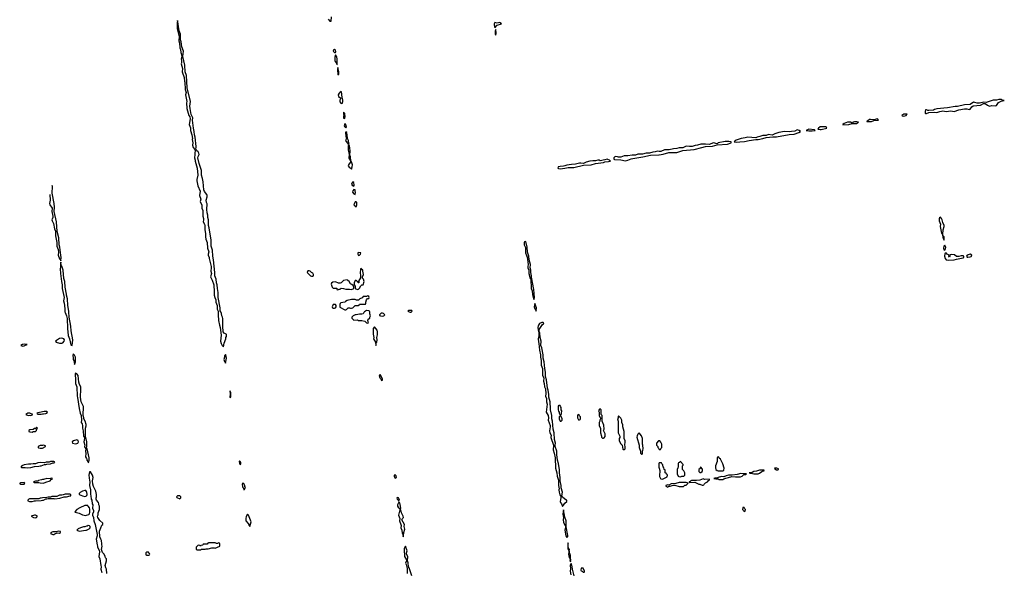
# Model space of a CAD drawing. Header units: inches. Extents: x 2769577 to 2880010, y 685631 to 825129.
# Tile 11 of 155: x 2808834 to 2826026, y 705452 to 715102. Entities that reach past the tile are written whole.
import ezdxf

# ---------------------------------------------------------------- set-up
doc = ezdxf.new("R2010")
doc.units = ezdxf.units.IN
doc.header["$MEASUREMENT"] = 0
for name, color, linetype in [('C8700', 7, 'Continuous'), ('C8701', 7, 'Continuous'), ('C8710', 7, 'Continuous'), ('C8711', 7, 'Continuous'), ('C8720', 7, 'Continuous'), ('C8721', 7, 'Continuous')]:
    doc.layers.add(name, color=color, linetype=linetype)

msp = doc.modelspace()

# ---------------------------------------------------------------- linework, layer by layer
at = {"layer": 'C8700', "color": 4, "elevation": 4}
for points in [[(2809624, 710000), (2809626, 709990), (2809653, 709930), (2809663, 709883), (2809667, 709710), (2809682, 709590), (2809702, 709530), (2809726, 709426), (2809730, 709418), (2809750, 709414), (2809764, 709510), (2809730, 709670), (2809729, 709750), (2809696, 709910), (2809692, 710000)], [(2810000, 707762), (2809981, 707830), (2809985, 707970), (2809994, 708010), (2809994, 708034), (2809975, 708090), (2809954, 708130), (2809953, 708150), (2809941, 708190), (2809949, 708350), (2809909, 708429), (2809893, 708510), (2809893, 708550), (2809901, 708610), (2809899, 708690), (2809879, 708730), (2809866, 708770), (2809855, 708890), (2809830, 708918), (2809810, 708928), (2809805, 708910), (2809811, 708811), (2809808, 708750), (2809832, 708692), (2809838, 708530), (2809846, 708506), (2809873, 708310), (2809890, 708232), (2809906, 708190), (2809911, 708110), (2809905, 708070), (2809923, 708043), (2809933, 708013), (2809928, 707970), (2809944, 707924), (2809947, 707830), (2809964, 707804), (2809968, 707790), (2809955, 707730), (2809974, 707674), (2809968, 707650), (2809970, 707634), (2809986, 707610), (2809981, 707570), (2809988, 707528), (2809984, 707470), (2810000, 707438)], [(2810000, 706863), (2809990, 706878), (2809970, 706882), (2809931, 706869), (2809892, 706848), (2809874, 706830), (2809874, 706810), (2809930, 706787), (2809970, 706779), (2809990, 706781), (2810000, 706790)], [(2810000, 706621), (2809970, 706619), (2809883, 706577), (2809832, 706550), (2809794, 706510), (2809804, 706504), (2809870, 706486), (2809930, 706456), (2809990, 706447), (2810000, 706450)], [(2810000, 706256), (2809970, 706249), (2809950, 706249), (2809894, 706230), (2809854, 706210), (2809834, 706190), (2809870, 706172), (2809990, 706186), (2810000, 706190)]]:
    msp.add_lwpolyline(points, dxfattribs=at)
for points in [[(2809570, 709541), (2809530, 709534), (2809462, 709490), (2809472, 709470), (2809530, 709453), (2809570, 709453), (2809590, 709461), (2809612, 709488), (2809616, 709510), (2809604, 709530), (2809590, 709537)], [(2808910, 709437), (2808882, 709430), (2808854, 709410), (2808890, 709403), (2808910, 709407), (2808926, 709410), (2808966, 709430)], [(2809770, 709266), (2809764, 709236), (2809765, 709195), (2809768, 709170), (2809781, 709150), (2809790, 709082), (2809798, 709090), (2809809, 709130), (2809808, 709210), (2809790, 709246)], [(2809010, 708234), (2808974, 708230), (2808942, 708210), (2808950, 708202), (2808990, 708192), (2809010, 708198), (2809030, 708192), (2809050, 708202), (2809066, 708210)], [(2809290, 708262), (2809260, 708260), (2809230, 708255), (2809210, 708246), (2809150, 708238), (2809134, 708230), (2809138, 708218), (2809150, 708214), (2809210, 708214), (2809230, 708222), (2809250, 708218), (2809290, 708226), (2809310, 708234), (2809318, 708250), (2809310, 708258)], [(2809130, 707986), (2809114, 707966), (2809090, 707966), (2809070, 707946), (2809010, 707938), (2808994, 707930), (2808994, 707910), (2809010, 707905), (2809050, 707902), (2809070, 707914), (2809110, 707914), (2809126, 707930), (2809126, 707954), (2809142, 707958), (2809146, 707970)], [(2809250, 707674), (2809230, 707668), (2809190, 707668), (2809154, 707650), (2809154, 707630), (2809164, 707624), (2809190, 707618), (2809230, 707622), (2809286, 707650), (2809282, 707662)], [(2809830, 707768), (2809774, 707750), (2809752, 707730), (2809754, 707710), (2809810, 707698), (2809830, 707701), (2809848, 707710), (2809858, 707730), (2809854, 707754)], [(2809370, 707388), (2809350, 707378), (2809296, 707376), (2809270, 707366), (2809190, 707368), (2809150, 707362), (2809110, 707348), (2809070, 707348), (2809030, 707338), (2808990, 707338), (2808910, 707328), (2808874, 707310), (2808854, 707290), (2808865, 707285), (2808930, 707285), (2808970, 707278), (2809030, 707285), (2809090, 707302), (2809170, 707305), (2809189, 707311), (2809208, 707312), (2809270, 707334), (2809290, 707334), (2809310, 707342), (2809370, 707345), (2809410, 707362), (2809430, 707362), (2809446, 707370), (2809442, 707382), (2809430, 707386)], [(2808910, 707018), (2808850, 707015), (2808834, 707010), (2808838, 706998), (2808850, 706994), (2808910, 706994), (2808926, 707010)], [(2809390, 707098), (2809374, 707090), (2809374, 707086), (2809310, 707089), (2809250, 707074), (2809230, 707073), (2809215, 707065), (2809165, 707055), (2809150, 707046), (2809110, 707046), (2809074, 707030), (2809090, 707022), (2809170, 707022), (2809192, 707012), (2809250, 707011), (2809290, 707025), (2809366, 707050), (2809386, 707074), (2809402, 707078), (2809406, 707090)], [(2809710, 706815), (2809630, 706814), (2809593, 706807), (2809570, 706798), (2809550, 706802), (2809530, 706799), (2809484, 706776), (2809395, 706775), (2809370, 706766), (2809330, 706766), (2809310, 706758), (2809230, 706755), (2809210, 706748), (2809190, 706748), (2809170, 706738), (2809006, 706734), (2808994, 706730), (2808974, 706710), (2808978, 706698), (2809006, 706686), (2809050, 706686), (2809090, 706702), (2809110, 706698), (2809210, 706705), (2809230, 706712), (2809250, 706712), (2809290, 706734), (2809310, 706734), (2809330, 706742), (2809430, 706742), (2809450, 706738), (2809534, 706746), (2809608, 706772), (2809650, 706772), (2809715, 706785), (2809726, 706790), (2809726, 706810)], [(2809110, 706448), (2809090, 706448), (2809034, 706430), (2809074, 706410), (2809110, 706406), (2809126, 706410), (2809146, 706430)], [(2809510, 706173), (2809470, 706158), (2809430, 706162), (2809410, 706159), (2809382, 706150), (2809374, 706130), (2809410, 706112), (2809430, 706112), (2809450, 706125), (2809490, 706142), (2809530, 706138), (2809548, 706150), (2809546, 706166)]]:
    msp.add_lwpolyline(points, close=True, dxfattribs=at)
at = {"layer": 'C8701', "color": 4, "elevation": 4}
for points in [[(2809359, 712052), (2809367, 711950), (2809354, 711890), (2809358, 711870), (2809399, 711810), (2809398, 711750), (2809412, 711670), (2809410, 711650), (2809396, 711610), (2809401, 711590), (2809425, 711545), (2809442, 711450), (2809458, 711410), (2809461, 711330), (2809481, 711210), (2809485, 711150), (2809507, 711087), (2809511, 711051), (2809506, 710990), (2809530, 710926), (2809546, 710910), (2809550, 710894), (2809557, 710950), (2809555, 710990), (2809534, 711130), (2809524, 711170), (2809515, 711290), (2809486, 711406), (2809479, 711570), (2809438, 711750), (2809442, 711830), (2809438, 711890), (2809402, 712070), (2809409, 712190), (2809400, 712209)], [(2809692, 710000), (2809692, 710010), (2809677, 710110), (2809668, 710228), (2809650, 710290), (2809651, 710311), (2809630, 710430), (2809621, 710530), (2809603, 710583), (2809592, 710730), (2809570, 710798), (2809558, 710810), (2809550, 710866), (2809544, 710830), (2809548, 710788), (2809543, 710750), (2809544, 710670), (2809564, 710530), (2809578, 710470), (2809577, 710410), (2809609, 710250), (2809599, 710190), (2809613, 710150), (2809614, 710110), (2809623, 710050), (2809622, 710010), (2809624, 710000)]]:
    msp.add_lwpolyline(points, dxfattribs=at)
at = {"layer": 'C8710', "color": 4, "elevation": 4}
for points in [[(2812299, 710000), (2812299, 709950), (2812306, 709850), (2812322, 709770), (2812336, 709730), (2812352, 709592), (2812343, 709490), (2812351, 709450), (2812370, 709411), (2812390, 709392), (2812406, 709454), (2812433, 709530), (2812433, 709550), (2812444, 709570), (2812443, 709603), (2812442, 709610), (2812407, 709627), (2812389, 709650), (2812383, 709750), (2812383, 709883), (2812378, 709910), (2812365, 709930), (2812357, 709970), (2812345, 710000)], [(2814854, 710000), (2814842, 709990), (2814830, 709968), (2814810, 709962), (2814770, 709962), (2814710, 709948), (2814690, 709948), (2814654, 709930), (2814634, 709910), (2814634, 709890), (2814670, 709854), (2814730, 709862), (2814752, 709852), (2814810, 709851), (2814858, 709838), (2814892, 709810), (2814910, 709803), (2814922, 709810), (2814915, 709850), (2814918, 709870), (2814946, 709890), (2814946, 709910), (2814962, 709930), (2814948, 709968), (2814949, 709990), (2814945, 710000)], [(2815637, 710000), (2815650, 709994), (2815670, 709994), (2815676, 710000)], [(2810000, 707438), (2810004, 707430), (2810009, 707409), (2810023, 707390), (2810030, 707362), (2810038, 707370), (2810049, 707410), (2810049, 707450), (2810010, 707606), (2810002, 707622), (2810009, 707651), (2810009, 707730), (2810000, 707762)], [(2820000, 707746), (2819990, 707746), (2819954, 707710), (2819953, 707673), (2819974, 707650), (2819974, 707630), (2819993, 707613), (2819998, 707598), (2820000, 707597)], [(2820000, 707363), (2819998, 707362), (2819994, 707350), (2819992, 707290), (2820000, 707268)], [(2810358, 705430), (2810349, 705510), (2810338, 705530), (2810329, 705570), (2810348, 705650), (2810347, 705687), (2810330, 705706), (2810328, 705730), (2810309, 705770), (2810281, 705801), (2810264, 705850), (2810274, 705910), (2810269, 705930), (2810269, 705969), (2810262, 705990), (2810262, 706010), (2810249, 706030), (2810235, 706070), (2810229, 706170), (2810248, 706230), (2810270, 706274), (2810286, 706290), (2810286, 706310), (2810236, 706356), (2810209, 706390), (2810199, 706410), (2810195, 706430), (2810203, 706457), (2810202, 706490), (2810226, 706550), (2810228, 706610), (2810218, 706630), (2810218, 706650), (2810208, 706670), (2810175, 706710), (2810169, 706730), (2810169, 706750), (2810175, 706770), (2810175, 706810), (2810162, 706870), (2810149, 706890), (2810124, 706950), (2810113, 706990), (2810105, 707050), (2810114, 707110), (2810104, 707150), (2810070, 707208), (2810053, 707207), (2810042, 707150), (2810050, 707054), (2810059, 707030), (2810051, 706970), (2810073, 706890), (2810071, 706811), (2810077, 706790), (2810080, 706730), (2810091, 706710), (2810099, 706650), (2810111, 706630), (2810104, 706570), (2810123, 706530), (2810122, 706510), (2810104, 706470), (2810104, 706450), (2810125, 706410), (2810131, 706350), (2810150, 706290), (2810186, 706110), (2810188, 706090), (2810171, 706030), (2810185, 705930), (2810194, 705910), (2810194, 705890), (2810219, 705839), (2810226, 705810), (2810215, 705730), (2810231, 705690), (2810248, 705570), (2810257, 705550), (2810253, 705510), (2810267, 705450)], [(2810000, 706790), (2810006, 706794), (2810013, 706810), (2810009, 706850), (2810000, 706863)], [(2810000, 706450), (2810039, 706461), (2810050, 706472), (2810059, 706501), (2810057, 706557), (2810050, 706578), (2810030, 706609), (2810010, 706622), (2810000, 706621)], [(2810000, 706190), (2810046, 706210), (2810066, 706230), (2810066, 706250), (2810050, 706266), (2810030, 706268), (2810010, 706258), (2810000, 706256)], [(2815682, 705390), (2815635, 705530), (2815622, 705550), (2815618, 705618), (2815606, 705650), (2815609, 705730), (2815588, 705770), (2815588, 705790), (2815599, 705830), (2815570, 705906), (2815550, 705866), (2815548, 705850), (2815551, 705730), (2815585, 705670), (2815585, 705650), (2815571, 705610), (2815581, 705590), (2815600, 705520), (2815599, 705430)], [(2818515, 705390), (2818486, 705510), (2818483, 705550), (2818470, 705602), (2818458, 705602), (2818448, 705572), (2818451, 705511), (2818446, 705470), (2818458, 705410)]]:
    msp.add_lwpolyline(points, dxfattribs=at)
for points in [[(2815170, 709979), (2815143, 709977), (2815114, 709950), (2815118, 709938), (2815134, 709930), (2815170, 709926), (2815190, 709932), (2815208, 709950), (2815188, 709970)], [(2815030, 709738), (2815007, 709710), (2815003, 709610), (2815017, 709550), (2815014, 709530), (2815046, 709470), (2815050, 709414), (2815058, 709430), (2815060, 709460), (2815068, 709472), (2815073, 709510), (2815069, 709551), (2815083, 709597), (2815084, 709650), (2815078, 709678), (2815050, 709708)], [(2817976, 709816), (2817950, 709814), (2817910, 709795), (2817890, 709769), (2817884, 709756), (2817882, 709730), (2817890, 709654), (2817902, 709658), (2817906, 709690), (2817928, 709730), (2817963, 709777), (2817978, 709790), (2817986, 709810)], [(2817910, 709648), (2817898, 709642), (2817901, 709610), (2817899, 709570), (2817889, 709530), (2817890, 709474), (2817898, 709450), (2817910, 709330), (2817927, 709250), (2817927, 709210), (2817937, 709150), (2817942, 709070), (2817963, 709010), (2817961, 708910), (2817965, 708890), (2817984, 708850), (2817978, 708790), (2817990, 708750), (2817998, 708690), (2818014, 708654), (2818022, 708570), (2818013, 708530), (2818033, 708490), (2818030, 708430), (2818045, 708390), (2818027, 708250), (2818059, 708190), (2818065, 708150), (2818061, 708110), (2818095, 708015), (2818096, 707990), (2818083, 707923), (2818090, 707890), (2818112, 707850), (2818107, 707807), (2818156, 707670), (2818150, 707590), (2818167, 707530), (2818181, 707450), (2818188, 707270), (2818215, 707190), (2818218, 707130), (2818241, 707061), (2818243, 706970), (2818256, 706910), (2818250, 706890), (2818252, 706850), (2818267, 706807), (2818279, 706790), (2818283, 706763), (2818284, 706750), (2818270, 706690), (2818276, 706670), (2818293, 706650), (2818310, 706602), (2818330, 706622), (2818350, 706658), (2818388, 706690), (2818388, 706710), (2818370, 706717), (2818319, 706759), (2818309, 706770), (2818301, 706790), (2818313, 706850), (2818287, 706927), (2818290, 706970), (2818269, 707050), (2818272, 707110), (2818257, 707190), (2818260, 707250), (2818245, 707310), (2818242, 707350), (2818227, 707410), (2818212, 707510), (2818212, 707570), (2818183, 707650), (2818181, 707670), (2818190, 707710), (2818170, 707770), (2818164, 707890), (2818146, 707950), (2818138, 708090), (2818126, 708130), (2818124, 708190), (2818104, 708290), (2818104, 708350), (2818095, 708390), (2818094, 708430), (2818072, 708510), (2818075, 708555), (2818061, 708630), (2818047, 708670), (2818034, 708814), (2818014, 708870), (2818015, 708950), (2818001, 709010), (2817992, 709130), (2817976, 709190), (2817976, 709250), (2817950, 709370), (2817936, 709410), (2817937, 709490), (2817920, 709550), (2817917, 709630)], [(2812430, 709258), (2812425, 709255), (2812412, 709230), (2812411, 709210), (2812401, 709170), (2812410, 709132), (2812422, 709122), (2812430, 709105), (2812445, 709190), (2812435, 709250)], [(2815130, 708908), (2815112, 708888), (2815121, 708850), (2815135, 708835), (2815150, 708802), (2815166, 708810), (2815168, 708830)], [(2812510, 708618), (2812505, 708615), (2812508, 708570), (2812505, 708510), (2812510, 708502), (2812518, 708510), (2812518, 708590)], [(2818270, 708366), (2818250, 708366), (2818238, 708362), (2818234, 708350), (2818234, 708290), (2818244, 708264), (2818254, 708250), (2818254, 708230), (2818270, 708194), (2818282, 708198), (2818296, 708224), (2818298, 708270), (2818286, 708290), (2818286, 708330), (2818278, 708350)], [(2818270, 708186), (2818254, 708170), (2818254, 708130), (2818270, 708094), (2818290, 708094), (2818306, 708110), (2818306, 708130), (2818282, 708182)], [(2818590, 708206), (2818578, 708202), (2818574, 708190), (2818574, 708150), (2818590, 708114), (2818610, 708114), (2818622, 708118), (2818626, 708130), (2818626, 708170), (2818607, 708187), (2818602, 708202)], [(2818970, 708306), (2818958, 708302), (2818942, 708270), (2818954, 708250), (2818954, 708190), (2818964, 708164), (2818974, 708150), (2818974, 708130), (2818962, 708110), (2818962, 708090), (2818952, 708070), (2818953, 708013), (2818973, 707967), (2818974, 707890), (2818993, 707827), (2818993, 707813), (2819010, 707794), (2819030, 707794), (2819042, 707798), (2819056, 707824), (2819058, 707870), (2819026, 707930), (2819038, 707950), (2819036, 708024), (2819007, 708093), (2819006, 708190), (2818986, 708210), (2818986, 708290)], [(2819290, 708186), (2819282, 708170), (2819282, 708150), (2819272, 708130), (2819282, 708090), (2819282, 707890), (2819312, 707830), (2819312, 707808), (2819302, 707790), (2819302, 707750), (2819330, 707694), (2819354, 707670), (2819364, 707604), (2819370, 707594), (2819390, 707594), (2819406, 707610), (2819406, 707650), (2819398, 707670), (2819398, 707690), (2819407, 707713), (2819408, 707730), (2819407, 707747), (2819388, 707790), (2819389, 707910), (2819375, 707950), (2819368, 707992), (2819368, 708030), (2819348, 708070), (2819348, 708110), (2819330, 708146)], [(2819650, 707886), (2819630, 707866), (2819614, 707834), (2819612, 707810), (2819652, 707670), (2819652, 707630), (2819674, 707570), (2819674, 707530), (2819690, 707514), (2819702, 707518), (2819706, 707530), (2819706, 707570), (2819715, 707585), (2819718, 707610), (2819715, 707670), (2819708, 707690), (2819708, 707790), (2819694, 707834)], [(2812670, 707398), (2812665, 707390), (2812670, 707354), (2812678, 707338), (2812690, 707334), (2812698, 707350), (2812698, 707370), (2812686, 707390)], [(2815390, 707155), (2815374, 707150), (2815371, 707130), (2815384, 707104), (2815390, 707098), (2815410, 707105), (2815414, 707110), (2815410, 707138)], [(2812730, 707008), (2812718, 706990), (2812724, 706950), (2812730, 706932), (2812741, 706921), (2812750, 706894), (2812762, 706898), (2812775, 706935), (2812767, 706953), (2812767, 706967), (2812750, 707006)], [(2811630, 706786), (2811590, 706786), (2811574, 706770), (2811578, 706758), (2811630, 706734), (2811646, 706750), (2811646, 706770)], [(2815430, 706758), (2815422, 706750), (2815426, 706730), (2815446, 706706), (2815450, 706694), (2815462, 706698), (2815466, 706710), (2815462, 706730), (2815450, 706755)], [(2815450, 706668), (2815431, 706630), (2815431, 706610), (2815450, 706581), (2815465, 706570), (2815470, 706554), (2815482, 706558), (2815487, 706573), (2815481, 706610), (2815470, 706666)], [(2812810, 706468), (2812790, 706426), (2812783, 706390), (2812785, 706350), (2812825, 706305), (2812833, 706287), (2812833, 706273), (2812850, 706254), (2812873, 706333), (2812830, 706448)], [(2815490, 706546), (2815470, 706546), (2815451, 706450), (2815472, 706390), (2815467, 706350), (2815470, 706334), (2815486, 706306), (2815495, 706270), (2815488, 706230), (2815505, 706190), (2815510, 706134), (2815525, 706110), (2815530, 706074), (2815538, 706090), (2815542, 706150), (2815557, 706203), (2815549, 706250), (2815553, 706290), (2815508, 706370), (2815518, 706390), (2815533, 706407), (2815529, 706430), (2815502, 706490)], [(2818330, 706546), (2818319, 706470), (2818328, 706410), (2818324, 706370), (2818330, 706330), (2818350, 706278), (2818362, 706270), (2818364, 706264), (2818363, 706230), (2818354, 706190), (2818370, 706092), (2818390, 706058), (2818403, 706077), (2818406, 706094), (2818373, 706247), (2818378, 706310), (2818376, 706350), (2818348, 706430), (2818349, 706450)], [(2812227, 705967), (2812130, 705966), (2812118, 705962), (2812110, 705946), (2812050, 705946), (2812038, 705942), (2812030, 705926), (2811998, 705922), (2811990, 705906), (2811982, 705922), (2811950, 705926), (2811914, 705890), (2811914, 705850), (2811930, 705842), (2811990, 705842), (2812010, 705854), (2812070, 705854), (2812090, 705862), (2812124, 705864), (2812190, 705878), (2812230, 705878), (2812250, 705872), (2812326, 705910), (2812326, 705950), (2812322, 705962), (2812310, 705966), (2812290, 705958), (2812270, 705958), (2812250, 705966)], [(2818410, 705966), (2818405, 705950), (2818405, 705870), (2818430, 705814), (2818432, 705850), (2818430, 705858), (2818422, 705862), (2818413, 705893)], [(2811050, 705806), (2811034, 705790), (2811038, 705758), (2811050, 705754), (2811090, 705754), (2811102, 705758), (2811106, 705770), (2811102, 705782), (2811087, 705787), (2811082, 705802)], [(2818430, 705808), (2818417, 705770), (2818430, 705712), (2818445, 705690), (2818441, 705670), (2818450, 705634), (2818457, 705670), (2818453, 705690), (2818452, 705750), (2818443, 705763)], [(2818670, 705526), (2818638, 705522), (2818634, 705490), (2818638, 705478), (2818653, 705473), (2818670, 705454), (2818690, 705454), (2818698, 705462), (2818698, 705470)]]:
    msp.add_lwpolyline(points, close=True, dxfattribs=at)
at = {"layer": 'C8711', "color": 4, "elevation": 4}
for points in [[(2812345, 710000), (2812337, 710017), (2812332, 710072), (2812302, 710250), (2812297, 710337), (2812285, 710410), (2812283, 710470), (2812279, 710490), (2812269, 710510), (2812267, 710570), (2812242, 710630), (2812241, 710690), (2812216, 710910), (2812205, 710970), (2812199, 711079), (2812178, 711150), (2812177, 711250), (2812162, 711362), (2812153, 711390), (2812143, 711470), (2812133, 711510), (2812129, 711609), (2812119, 711650), (2812121, 711690), (2812110, 711730), (2812102, 711790), (2812106, 711886), (2812094, 711910), (2812089, 711950), (2812109, 712010), (2812109, 712030), (2812104, 712050), (2812062, 712102), (2812052, 712130), (2812039, 712270), (2812027, 712330), (2812007, 712390), (2812009, 712470), (2811970, 712590), (2811947, 712690), (2811949, 712711), (2811965, 712750), (2811964, 712770), (2811953, 712793), (2811929, 712810), (2811907, 712847), (2811915, 712870), (2811915, 712890), (2811899, 713050), (2811889, 713091), (2811883, 713150), (2811867, 713210), (2811850, 713350), (2811859, 713390), (2811829, 713449), (2811810, 713550), (2811807, 713590), (2811816, 713676), (2811761, 713910), (2811747, 714127), (2811723, 714190), (2811717, 714310), (2811682, 714462), (2811692, 714552), (2811667, 714627), (2811654, 714714), (2811641, 714750), (2811641, 714850), (2811619, 714910), (2811605, 714985), (2811603, 715030), (2811590, 715086), (2811581, 715039), (2811581, 714950), (2811616, 714816), (2811619, 714790), (2811610, 714758), (2811610, 714734), (2811622, 714690), (2811629, 714610), (2811641, 714581), (2811645, 714530), (2811663, 714470), (2811660, 714430), (2811654, 714410), (2811660, 714390), (2811659, 714350), (2811653, 714330), (2811677, 714250), (2811672, 714190), (2811706, 714090), (2811711, 714030), (2811718, 714010), (2811724, 713884), (2811743, 713830), (2811729, 713790), (2811753, 713673), (2811749, 713650), (2811750, 713550), (2811789, 713430), (2811804, 713404), (2811809, 713370), (2811794, 713270), (2811815, 713215), (2811817, 713170), (2811841, 713090), (2811849, 713030), (2811847, 713010), (2811858, 712950), (2811851, 712910), (2811861, 712870), (2811893, 712833), (2811897, 712817), (2811891, 712770), (2811894, 712750), (2811889, 712690), (2811899, 712650), (2811898, 712630), (2811930, 712510), (2811943, 712390), (2811925, 712310), (2811926, 712290), (2811943, 712203), (2811985, 712110), (2811976, 712030), (2811995, 711970), (2811986, 711926), (2811989, 711909), (2812013, 711870), (2812015, 711810), (2812029, 711770), (2812032, 711670), (2812046, 711630), (2812046, 711610), (2812035, 711570), (2812062, 711530), (2812069, 711510), (2812066, 711430), (2812079, 711370), (2812078, 711310), (2812087, 711267), (2812108, 711210), (2812115, 711110), (2812136, 711050), (2812126, 711010), (2812127, 710990), (2812145, 710950), (2812144, 710930), (2812178, 710790), (2812180, 710770), (2812172, 710710), (2812182, 710670), (2812166, 710610), (2812194, 710554), (2812223, 710470), (2812230, 710350), (2812227, 710290), (2812239, 710250), (2812259, 710210), (2812258, 710170), (2812280, 710110), (2812284, 710050), (2812299, 710010), (2812299, 710000)], [(2814220, 715110), (2814250, 715076), (2814270, 715074), (2814278, 715150)], [(2820000, 712803), (2819970, 712808), (2819930, 712794), (2819889, 712789), (2819830, 712773), (2819770, 712774), (2819710, 712754), (2819630, 712756), (2819585, 712735), (2819530, 712737), (2819450, 712722), (2819390, 712722), (2819330, 712700), (2819290, 712701), (2819270, 712709), (2819230, 712712), (2819208, 712690), (2819208, 712668), (2819222, 712662), (2819330, 712656), (2819410, 712640), (2819450, 712647), (2819508, 712672), (2819540, 712680), (2819715, 712705), (2819850, 712739), (2819996, 712744), (2820000, 712744)], [(2814945, 710000), (2814942, 710010), (2814930, 710019), (2814890, 710024), (2814870, 710014), (2814854, 710000)], [(2815676, 710000), (2815686, 710010), (2815682, 710022), (2815670, 710026), (2815630, 710026), (2815614, 710010), (2815637, 710000)]]:
    msp.add_lwpolyline(points, dxfattribs=at)
for points in [[(2817130, 715054), (2817119, 715030), (2817118, 715010), (2817130, 714962), (2817172, 715008), (2817249, 715030), (2817222, 715050), (2817210, 715053), (2817170, 715044)], [(2817150, 714928), (2817138, 714910), (2817136, 714870), (2817138, 714850), (2817150, 714832), (2817156, 714870)], [(2814330, 714581), (2814316, 714570), (2814308, 714550), (2814330, 714527), (2814349, 714531), (2814352, 714548), (2814349, 714570)], [(2814350, 714488), (2814339, 714450), (2814334, 714390), (2814342, 714370), (2814364, 714344), (2814370, 714314), (2814378, 714322), (2814378, 714410), (2814372, 714452)], [(2814390, 714266), (2814384, 714230), (2814390, 714142), (2814406, 714150), (2814408, 714170), (2814408, 714190)], [(2814450, 713849), (2814430, 713839), (2814410, 713820), (2814395, 713790), (2814402, 713762), (2814441, 713730), (2814423, 713697), (2814422, 713670), (2814450, 713639), (2814470, 713642), (2814478, 713670), (2814477, 713697), (2814470, 713724), (2814462, 713730), (2814461, 713810)], [(2814490, 713486), (2814488, 713450), (2814502, 713430), (2814490, 713418), (2814488, 713390), (2814490, 713382), (2814510, 713374), (2814515, 713410), (2814512, 713452), (2814510, 713466)], [(2814510, 713282), (2814499, 713250), (2814510, 713231), (2814530, 713212), (2814539, 713230), (2814537, 713257), (2814530, 713278)], [(2814530, 713146), (2814525, 713130), (2814527, 713070), (2814542, 713030), (2814525, 712990), (2814550, 712951), (2814563, 712943), (2814570, 712914), (2814582, 712918), (2814586, 712930), (2814580, 712940), (2814576, 712990), (2814555, 713030), (2814554, 713090), (2814546, 713110), (2814546, 713130)], [(2814590, 712906), (2814570, 712906), (2814568, 712832), (2814588, 712748), (2814579, 712690), (2814585, 712670), (2814606, 712650), (2814608, 712630), (2814602, 712610), (2814574, 712570), (2814570, 712550), (2814586, 712527), (2814623, 712503), (2814630, 712492), (2814642, 712530), (2814644, 712570), (2814630, 712622), (2814615, 712635), (2814612, 712710), (2814596, 712736), (2814604, 712810)], [(2819090, 712669), (2819050, 712653), (2818970, 712638), (2818950, 712649), (2818930, 712651), (2818890, 712636), (2818843, 712637), (2818789, 712631), (2818726, 712614), (2818690, 712594), (2818670, 712591), (2818630, 712599), (2818610, 712596), (2818540, 712580), (2818470, 712576), (2818390, 712564), (2818350, 712553), (2818330, 712542), (2818270, 712541), (2818239, 712530), (2818231, 712510), (2818243, 712503), (2818270, 712499), (2818350, 712509), (2818410, 712519), (2818510, 712519), (2818677, 712563), (2818810, 712570), (2818890, 712591), (2819026, 712610), (2819050, 712621), (2819117, 712623), (2819148, 712630), (2819135, 712650), (2819101, 712661)], [(2814650, 712269), (2814631, 712250), (2814629, 712229), (2814639, 712210), (2814670, 712196), (2814677, 712210), (2814670, 712258)], [(2814670, 712137), (2814650, 712113), (2814644, 712090), (2814670, 712061), (2814690, 712052), (2814697, 712083), (2814694, 712114), (2814690, 712129)], [(2814710, 711924), (2814690, 711919), (2814683, 711910), (2814671, 711870), (2814690, 711846), (2814710, 711832), (2814722, 711870), (2814718, 711910)], [(2817670, 711228), (2817650, 711222), (2817645, 711210), (2817644, 711170), (2817666, 711126), (2817664, 711030), (2817686, 710986), (2817694, 710954), (2817710, 710830), (2817704, 710790), (2817706, 710770), (2817723, 710730), (2817726, 710670), (2817750, 710582), (2817756, 710576), (2817759, 710510), (2817767, 710470), (2817767, 710410), (2817783, 710370), (2817790, 710302), (2817810, 710218), (2817817, 710223), (2817821, 710250), (2817812, 710390), (2817768, 710608), (2817769, 710630), (2817758, 710690), (2817760, 710730), (2817749, 710770), (2817752, 710830), (2817727, 710907), (2817726, 710970), (2817703, 711043), (2817696, 711130)], [(2814750, 711037), (2814738, 711030), (2814736, 711010), (2814750, 710987), (2814770, 710991), (2814784, 711010), (2814788, 711030)], [(2814790, 710766), (2814783, 710737), (2814779, 710690), (2814787, 710630), (2814784, 710596), (2814770, 710566), (2814754, 710550), (2814754, 710510), (2814746, 710510), (2814742, 710522), (2814726, 710530), (2814722, 710542), (2814710, 710546), (2814690, 710546), (2814672, 710510), (2814673, 710473), (2814692, 710450), (2814694, 710410), (2814730, 710392), (2814750, 710394), (2814768, 710412), (2814788, 710452), (2814798, 710462), (2814808, 710472), (2814830, 710474), (2814847, 710530), (2814836, 710570), (2814819, 710590), (2814819, 710610), (2814837, 710650), (2814824, 710710), (2814828, 710730), (2814804, 710744)], [(2813890, 710715), (2813866, 710714), (2813854, 710690), (2813914, 710630), (2813930, 710622), (2813950, 710622), (2813966, 710630), (2813966, 710650), (2813955, 710675), (2813930, 710686), (2813920, 710700), (2813906, 710710)], [(2814550, 710558), (2814490, 710549), (2814450, 710509), (2814430, 710502), (2814403, 710503), (2814350, 710522), (2814304, 710516), (2814278, 710502), (2814274, 710486), (2814290, 710434), (2814310, 710414), (2814373, 710413), (2814374, 710390), (2814390, 710382), (2814410, 710394), (2814430, 710394), (2814450, 710412), (2814490, 710411), (2814530, 710398), (2814590, 710398), (2814630, 710392), (2814666, 710410), (2814666, 710430), (2814658, 710458), (2814636, 710476), (2814609, 710489), (2814588, 710528), (2814566, 710550)], [(2814910, 710278), (2814890, 710266), (2814830, 710266), (2814812, 710248), (2814772, 710228), (2814750, 710206), (2814713, 710207), (2814690, 710215), (2814630, 710215), (2814550, 710198), (2814520, 710180), (2814510, 710169), (2814444, 710156), (2814432, 710148), (2814422, 710130), (2814422, 710090), (2814425, 710085), (2814510, 710038), (2814530, 710038), (2814539, 710041), (2814569, 710071), (2814590, 710072), (2814610, 710062), (2814630, 710062), (2814650, 710072), (2814689, 710111), (2814750, 710114), (2814762, 710118), (2814770, 710134), (2814870, 710134), (2814878, 710150), (2814875, 710170), (2814888, 710212), (2814907, 710233), (2814930, 710234), (2814938, 710250), (2814930, 710266)], [(2814350, 710126), (2814310, 710126), (2814292, 710090), (2814294, 710070), (2814310, 710062), (2814330, 710062), (2814346, 710070), (2814358, 710090), (2814358, 710110)], [(2817830, 710148), (2817818, 710090), (2817830, 710051), (2817841, 710041), (2817850, 710014), (2817855, 710070)]]:
    msp.add_lwpolyline(points, close=True, dxfattribs=at)
at = {"layer": 'C8720', "color": 4, "elevation": 4}
for points in [[(2820000, 707597), (2820010, 707594), (2820022, 707598), (2820027, 707613), (2820046, 707630), (2820048, 707690), (2820030, 707726), (2820010, 707746), (2820000, 707746)], [(2820000, 707268), (2820014, 707230), (2820013, 707193), (2820005, 707170), (2820006, 707126), (2820022, 707090), (2820030, 707082), (2820050, 707078), (2820070, 707082), (2820142, 707118), (2820146, 707150), (2820142, 707162), (2820127, 707167), (2820122, 707182), (2820106, 707190), (2820106, 707230), (2820102, 707242), (2820086, 707250), (2820082, 707282), (2820068, 707288), (2820066, 707330), (2820047, 707347), (2820042, 707362), (2820010, 707366), (2820000, 707363)]]:
    msp.add_lwpolyline(points, dxfattribs=at)
for points in [[(2821030, 707466), (2821018, 707462), (2821014, 707450), (2821014, 707390), (2820986, 707310), (2820985, 707275), (2820991, 707250), (2821010, 707231), (2821030, 707225), (2821110, 707226), (2821130, 707234), (2821135, 707270), (2821110, 707346), (2821070, 707426), (2821047, 707447), (2821042, 707462)], [(2820370, 707386), (2820358, 707382), (2820353, 707367), (2820338, 707362), (2820334, 707350), (2820334, 707290), (2820324, 707276), (2820313, 707247), (2820312, 707230), (2820312, 707170), (2820330, 707134), (2820344, 707124), (2820370, 707122), (2820393, 707133), (2820430, 707134), (2820446, 707150), (2820448, 707170), (2820448, 707190), (2820430, 707226), (2820406, 707250), (2820406, 707310), (2820416, 707324), (2820416, 707336)], [(2820730, 707286), (2820718, 707282), (2820713, 707267), (2820694, 707250), (2820694, 707210), (2820710, 707194), (2820730, 707194), (2820750, 707214), (2820758, 707230), (2820756, 707256)], [(2821424, 707176), (2821359, 707161), (2821274, 707150), (2821270, 707146), (2821210, 707149), (2821170, 707137), (2821130, 707119), (2821090, 707125), (2821032, 707110), (2821020, 707100), (2820990, 707095), (2820970, 707098), (2820954, 707090), (2820990, 707082), (2821030, 707082), (2821050, 707072), (2821110, 707072), (2821130, 707082), (2821163, 707097), (2821210, 707105), (2821270, 707125), (2821330, 707118), (2821420, 707120), (2821450, 707132), (2821480, 707160), (2821510, 707162), (2821526, 707170)], [(2821830, 707235), (2821750, 707235), (2821702, 707218), (2821650, 707212), (2821623, 707197), (2821572, 707190), (2821590, 707181), (2821630, 707178), (2821652, 707172), (2821730, 707171), (2821750, 707182), (2821790, 707214), (2821810, 707222), (2821830, 707222), (2821838, 707230)], [(2822052, 707272), (2822014, 707270), (2822018, 707258), (2822050, 707242), (2822070, 707242), (2822086, 707250), (2822082, 707262)], [(2820350, 707019), (2820290, 707001), (2820210, 706995), (2820170, 706975), (2820150, 706977), (2820114, 706970), (2820118, 706958), (2820150, 706942), (2820170, 706954), (2820190, 706954), (2820244, 706976), (2820275, 706975), (2820350, 706952), (2820427, 706953), (2820448, 706972), (2820470, 706974), (2820506, 707010), (2820470, 707019)], [(2820770, 707082), (2820710, 707059), (2820650, 707053), (2820564, 707056), (2820552, 707050), (2820542, 707038), (2820522, 707030), (2820524, 707024), (2820530, 707022), (2820624, 707024), (2820693, 706993), (2820712, 706992), (2820750, 706974), (2820770, 706974), (2820782, 706978), (2820787, 706993), (2820807, 707013), (2820846, 707030), (2820863, 707057), (2820878, 707070), (2820876, 707076), (2820794, 707074)], [(2821470, 706586), (2821458, 706582), (2821454, 706550), (2821473, 706533), (2821478, 706518), (2821490, 706514), (2821502, 706518), (2821506, 706550), (2821487, 706567), (2821482, 706582)]]:
    msp.add_lwpolyline(points, close=True, dxfattribs=at)
at = {"layer": 'C8721', "color": 4, "elevation": 4}
for points in [[(2825930, 713711), (2825890, 713697), (2825830, 713697), (2825710, 713654), (2825670, 713661), (2825594, 713646), (2825550, 713645), (2825510, 713658), (2825490, 713660), (2825430, 713623), (2825330, 713615), (2825210, 713589), (2825169, 713589), (2825036, 713564), (2824850, 713546), (2824810, 713533), (2824790, 713521), (2824710, 713516), (2824690, 713518), (2824670, 713529), (2824651, 713529), (2824643, 713503), (2824644, 713470), (2824650, 713465), (2824670, 713463), (2824710, 713479), (2824810, 713487), (2824850, 713483), (2824899, 713501), (2824930, 713507), (2824950, 713508), (2825010, 713500), (2825090, 713510), (2825150, 713500), (2825230, 713528), (2825330, 713544), (2825370, 713548), (2825410, 713533), (2825430, 713541), (2825460, 713580), (2825485, 713595), (2825608, 713610), (2825664, 713636), (2825690, 713641), (2825731, 713610), (2825770, 713591), (2825810, 713601), (2825870, 713595), (2825890, 713605), (2825924, 713656), (2825970, 713679), (2826026, 713690), (2825990, 713699), (2825969, 713709)], [(2823410, 713321), (2823381, 713310), (2823379, 713301), (2823370, 713295), (2823338, 713310), (2823290, 713311), (2823231, 713290), (2823207, 713270), (2823207, 713267), (2823310, 713269), (2823370, 713288), (2823446, 713290), (2823478, 713310), (2823450, 713318)], [(2823810, 713368), (2823750, 713356), (2823690, 713362), (2823670, 713360), (2823645, 713335), (2823627, 713330), (2823626, 713326), (2823630, 713322), (2823710, 713327), (2823750, 713344), (2823828, 713350)], [(2824270, 713453), (2824236, 713430), (2824243, 713423), (2824270, 713418), (2824310, 713429), (2824315, 713430), (2824328, 713450)], [(2822410, 713178), (2822366, 713154), (2822312, 713152), (2822276, 713144), (2822190, 713148), (2822090, 713133), (2822019, 713110), (2821970, 713085), (2821910, 713097), (2821870, 713080), (2821810, 713078), (2821760, 713060), (2821710, 713051), (2821690, 713040), (2821550, 713050), (2821503, 713037), (2821430, 713028), (2821326, 712990), (2821312, 712970), (2821345, 712965), (2821410, 712969), (2821490, 712973), (2821570, 712990), (2821690, 713009), (2821731, 713011), (2821810, 713026), (2821870, 713044), (2821984, 713056), (2822050, 713059), (2822270, 713096), (2822356, 713104), (2822438, 713130), (2822469, 713150), (2822444, 713170)], [(2822610, 713193), (2822565, 713170), (2822565, 713165), (2822610, 713159), (2822670, 713159), (2822710, 713165), (2822722, 713170), (2822710, 713177)], [(2822911, 713231), (2822810, 713231), (2822780, 713210), (2822772, 713190), (2822810, 713183), (2822830, 713187), (2822928, 713210), (2822918, 713230)], [(2824910, 711655), (2824897, 711643), (2824890, 711630), (2824887, 711590), (2824910, 711530), (2824908, 711488), (2824930, 711374), (2824946, 711350), (2824950, 711294), (2824962, 711282), (2824970, 711254), (2824974, 711270), (2824973, 711310), (2824955, 711335), (2824954, 711354), (2824956, 711430), (2824973, 711490), (2824973, 711510), (2824950, 711558), (2824942, 711610), (2824931, 711631)], [(2824990, 711164), (2824971, 711149), (2824966, 711110), (2824970, 711083), (2824990, 711078), (2825002, 711098), (2825006, 711130)], [(2825010, 711029), (2824990, 711015), (2824981, 710970), (2824991, 710931), (2825010, 710911), (2825050, 710900), (2825150, 710908), (2825190, 710923), (2825310, 710943), (2825322, 710950), (2825321, 710970), (2825310, 710977), (2825270, 710981), (2825230, 710969), (2825190, 710969), (2825154, 710994), (2825110, 711003), (2825083, 710997), (2825072, 710990), (2825075, 710975), (2825070, 710958), (2825058, 710970), (2825066, 710990), (2825029, 711009)], [(2825430, 711006), (2825378, 710990), (2825365, 710970), (2825377, 710957), (2825390, 710955), (2825430, 710959), (2825450, 710968), (2825455, 710970), (2825459, 710990)]]:
    msp.add_lwpolyline(points, close=True, dxfattribs=at)
msp.add_lwpolyline([(2820000, 712744), (2820070, 712756), (2820170, 712781), (2820310, 712784), (2820410, 712815), (2820610, 712837), (2820747, 712873), (2820810, 712885), (2820930, 712893), (2821010, 712918), (2821192, 712928), (2821255, 712950), (2821255, 712970), (2821217, 712977), (2821150, 712975), (2821032, 712950), (2821010, 712937), (2820950, 712949), (2820870, 712925), (2820810, 712931), (2820730, 712928), (2820670, 712910), (2820630, 712906), (2820574, 712886), (2820530, 712885), (2820470, 712893), (2820410, 712866), (2820350, 712864), (2820310, 712853), (2820250, 712848), (2820172, 712828), (2820090, 712828), (2820030, 712798), (2820000, 712803)], dxfattribs=at)

doc.saveas('drawing.dxf')
